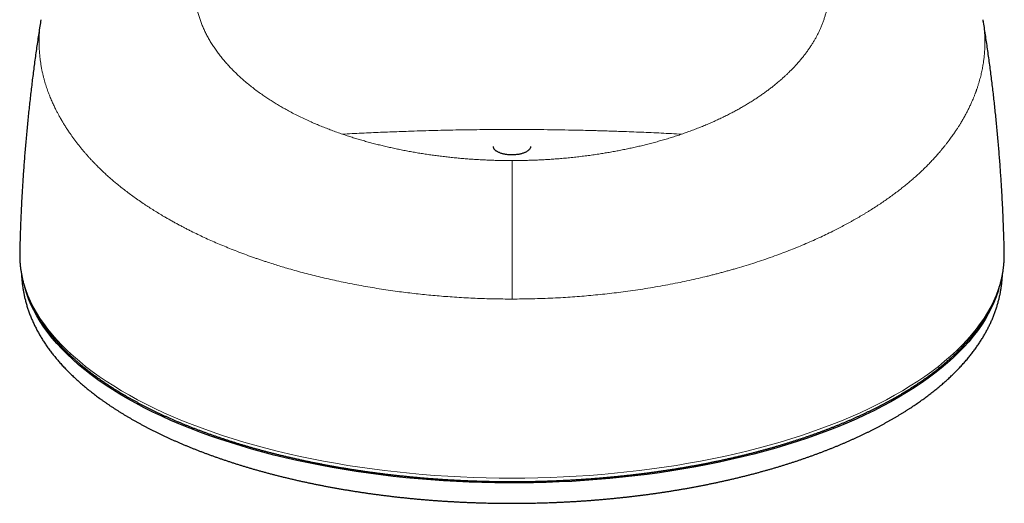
# Model space of a CAD drawing. Header units: millimetres. Extents: x 8 to 578, y 12 to 587.
# Tile 1 of 156: x 273 to 355, y 175 to 215. Entities that reach past the tile are written whole.
import ezdxf

# ---------------------------------------------------------------- set-up
doc = ezdxf.new("R2010")
doc.units = ezdxf.units.MM

msp = doc.modelspace()

# ---------------------------------------------------------------- linework, layer by layer
at = {"color": 7, "linetype": 'Continuous', "lineweight": 30}
for p, q in [((353.204, 214.761), (353.205, 214.756)), ((273.034, 195.421), (273.033, 195.368)), ((354.967, 195.369), (354.966, 195.421))]:
    msp.add_line(p, q, dxfattribs=at)
at = {"color": 7, "linetype": 'Continuous', "lineweight": 30, "flags": 128}
for points in [[(315.55, 204.221), (315.55, 204.216), (315.548, 204.186), (315.543, 204.156), (315.536, 204.126), (315.526, 204.097), (315.512, 204.067), (315.497, 204.038), (315.478, 204.009), (315.457, 203.98), (315.433, 203.952), (315.406, 203.925), (315.377, 203.898), (315.345, 203.871), (315.311, 203.846), (315.274, 203.821), (315.236, 203.796), (315.195, 203.773), (315.151, 203.75), (315.106, 203.728), (315.058, 203.707), (315.009, 203.687), (314.958, 203.668), (314.905, 203.65), (314.85, 203.633), (314.794, 203.617), (314.737, 203.602), (314.678, 203.588), (314.617, 203.576), (314.556, 203.564), (314.494, 203.554), (314.431, 203.545), (314.367, 203.537), (314.302, 203.531), (314.237, 203.526), (314.171, 203.522), (314.105, 203.519), (314.039, 203.518), (313.973, 203.518), (313.906, 203.519), (313.84, 203.521), (313.775, 203.525), (313.709, 203.53), (313.644, 203.536), (313.58, 203.544), (313.517, 203.552), (313.454, 203.562), (313.393, 203.574), (313.333, 203.586), (313.273, 203.6), (313.216, 203.614), (313.159, 203.63), (313.104, 203.647), (313.051, 203.665), (313, 203.684), (312.95, 203.704), (312.902, 203.724), (312.856, 203.746), (312.813, 203.769), (312.771, 203.792), (312.732, 203.816), (312.695, 203.841), (312.661, 203.867), (312.628, 203.893), (312.599, 203.92), (312.572, 203.948), (312.547, 203.976), (312.526, 204.004), (312.506, 204.033), (312.49, 204.062), (312.477, 204.091), (312.466, 204.121), (312.458, 204.151), (312.453, 204.181), (312.45, 204.211), (312.45, 204.221)], [(354.493, 192.33), (354.452, 192.194), (354.289, 191.714), (354.099, 191.236), (353.881, 190.761), (353.636, 190.288), (353.363, 189.819), (353.064, 189.353), (352.738, 188.89), (352.385, 188.432), (352.006, 187.978), (351.601, 187.529), (351.17, 187.084), (350.714, 186.645), (350.233, 186.212), (349.727, 185.784), (349.196, 185.363), (348.641, 184.947), (348.062, 184.539), (347.46, 184.138), (346.835, 183.744), (346.188, 183.357), (345.519, 182.979), (344.828, 182.608), (344.115, 182.246), (343.383, 181.892), (342.63, 181.548), (341.857, 181.212), (341.065, 180.886), (340.255, 180.569), (339.427, 180.262), (338.581, 179.964), (337.719, 179.677), (336.84, 179.401), (335.946, 179.134), (335.036, 178.879), (334.112, 178.634), (333.175, 178.401), (332.224, 178.179), (331.261, 177.968), (330.286, 177.768), (329.299, 177.581), (328.303, 177.405), (327.296, 177.241), (326.28, 177.089), (325.256, 176.949), (324.225, 176.821), (323.186, 176.706), (322.141, 176.603), (321.09, 176.512), (320.035, 176.434), (318.975, 176.369), (317.912, 176.316), (316.846, 176.276), (315.778, 176.249), (314.709, 176.234), (313.64, 176.232), (312.571, 176.242), (311.503, 176.266), (310.436, 176.302), (309.372, 176.35), (308.311, 176.412), (307.254, 176.486), (306.202, 176.572), (305.155, 176.671), (304.114, 176.782), (303.08, 176.906), (302.053, 177.042), (301.035, 177.19), (300.025, 177.35), (299.025, 177.522), (298.035, 177.706), (297.057, 177.901), (296.089, 178.109), (295.134, 178.327), (294.192, 178.557), (293.264, 178.798), (292.35, 179.05), (291.45, 179.312), (290.567, 179.586), (289.699, 179.869), (288.847, 180.163), (288.014, 180.467), (287.197, 180.781), (286.4, 181.104), (285.621, 181.437), (284.861, 181.779), (284.122, 182.13), (283.403, 182.489), (282.705, 182.857), (282.028, 183.233), (281.374, 183.617), (280.741, 184.008), (280.132, 184.407), (279.546, 184.813), (278.983, 185.226), (278.444, 185.646), (277.93, 186.071), (277.44, 186.503), (276.976, 186.94), (276.537, 187.383), (276.123, 187.831), (275.736, 188.283), (275.374, 188.74), (275.04, 189.201), (274.731, 189.666), (274.45, 190.135), (274.196, 190.606), (273.969, 191.081), (273.77, 191.558), (273.598, 192.037), (273.508, 192.328)]]:
    msp.add_lwpolyline(points, dxfattribs=at)
at = {"color": 252, "linetype": 'Continuous', "lineweight": 0, "flags": 128}
msp.add_lwpolyline([(273.033, 195.368), (273.032, 195.231), (273.046, 194.744), (273.088, 194.257), (273.158, 193.772), (273.256, 193.287), (273.382, 192.803), (273.536, 192.321), (273.718, 191.841), (273.927, 191.364), (274.164, 190.889), (274.428, 190.417), (274.719, 189.948), (275.037, 189.483), (275.382, 189.022), (275.753, 188.566), (276.15, 188.113), (276.574, 187.666), (277.023, 187.224), (277.497, 186.787), (277.996, 186.356), (278.52, 185.931), (279.069, 185.513), (279.641, 185.101), (280.237, 184.696), (280.856, 184.299), (281.498, 183.908), (282.162, 183.526), (282.848, 183.152), (283.555, 182.786), (284.283, 182.428), (285.031, 182.079), (285.799, 181.74), (286.587, 181.409), (287.393, 181.088), (288.218, 180.777), (289.06, 180.475), (289.919, 180.184), (290.795, 179.903), (291.687, 179.632), (292.594, 179.372), (293.516, 179.124), (294.452, 178.886), (295.401, 178.659), (296.363, 178.444), (297.337, 178.24), (298.322, 178.047), (299.318, 177.867), (300.325, 177.699), (301.34, 177.542), (302.364, 177.398), (303.397, 177.265), (304.436, 177.146), (305.482, 177.038), (306.534, 176.943), (307.591, 176.861), (308.653, 176.791), (309.718, 176.734), (310.786, 176.689), (311.856, 176.657), (312.928, 176.638), (314, 176.632), (315.072, 176.638), (316.144, 176.657), (317.214, 176.689), (318.282, 176.734), (319.347, 176.791), (320.409, 176.861), (321.466, 176.943), (322.518, 177.038), (323.564, 177.146), (324.603, 177.265), (325.636, 177.398), (326.66, 177.542), (327.675, 177.699), (328.682, 177.867), (329.678, 178.047), (330.663, 178.24), (331.637, 178.444), (332.599, 178.659), (333.548, 178.886), (334.484, 179.124), (335.406, 179.372), (336.313, 179.632), (337.205, 179.903), (338.081, 180.184), (338.94, 180.475), (339.782, 180.777), (340.607, 181.088), (341.413, 181.409), (342.201, 181.74), (342.969, 182.079), (343.717, 182.428), (344.445, 182.786), (345.152, 183.152), (345.838, 183.526), (346.502, 183.908), (347.144, 184.299), (347.763, 184.696), (348.359, 185.101), (348.931, 185.513), (349.48, 185.931), (350.004, 186.356), (350.503, 186.787), (350.977, 187.224), (351.426, 187.666), (351.85, 188.113), (352.247, 188.566), (352.618, 189.022), (352.963, 189.483), (353.281, 189.948), (353.572, 190.417), (353.836, 190.889), (354.073, 191.364), (354.282, 191.841), (354.464, 192.321), (354.618, 192.803), (354.744, 193.287), (354.842, 193.772), (354.912, 194.257), (354.954, 194.744), (354.968, 195.231), (354.967, 195.369)], dxfattribs=at)
at = {"color": 252, "linetype": 'Continuous', "lineweight": 0}
for points, knots in [([(299.887, 205.243), (299.737, 205.295), (299.435, 205.399), (298.991, 205.562), (298.553, 205.729), (298.121, 205.901), (297.696, 206.078), (297.252, 206.271), (296.793, 206.48), (296.318, 206.707), (295.854, 206.94), (295.424, 207.167), (295.025, 207.387), (294.657, 207.599), (294.296, 207.815), (293.944, 208.035), (293.601, 208.259), (293.246, 208.501), (292.881, 208.76), (292.509, 209.038), (292.15, 209.321), (291.802, 209.61), (291.464, 209.905), (291.137, 210.205), (290.825, 210.51), (290.525, 210.818), (290.242, 211.128), (289.974, 211.439), (289.721, 211.751), (289.482, 212.066), (289.256, 212.385), (289.043, 212.708), (288.843, 213.035), (288.658, 213.365), (288.487, 213.696), (288.333, 214.027), (288.194, 214.358), (288.07, 214.688), (287.961, 215.019), (287.866, 215.354), (287.785, 215.692), (287.719, 216.032), (287.668, 216.374), (287.632, 216.716), (287.612, 217.056), (287.606, 217.395), (287.615, 217.733), (287.639, 218.071), (287.678, 218.411), (287.732, 218.754), (287.801, 219.098), (287.885, 219.444), (287.984, 219.789), (288.098, 220.132), (288.225, 220.474), (288.367, 220.813), (288.523, 221.152), (288.684, 221.474), (288.85, 221.778), (289.016, 222.065), (289.193, 222.352), (289.38, 222.639), (289.578, 222.924), (289.783, 223.204), (289.994, 223.478), (290.21, 223.745), (290.435, 224.012), (290.67, 224.278), (290.92, 224.549), (291.185, 224.824), (291.466, 225.103), (291.758, 225.38), (292.061, 225.656), (292.376, 225.931), (292.695, 226.198), (293.018, 226.459), (293.346, 226.712), (293.683, 226.963), (294.03, 227.213), (294.269, 227.376), (294.388, 227.458)], [0, 0, 0, 0, 0.011687, 0.023375, 0.035065, 0.046755, 0.058445, 0.070136, 0.083914, 0.097692, 0.111469, 0.125244, 0.136931, 0.148617, 0.160301, 0.171983, 0.183662, 0.195339, 0.209097, 0.222851, 0.236601, 0.250346, 0.264335, 0.27832, 0.292297, 0.306269, 0.320233, 0.33394, 0.347639, 0.36133, 0.375012, 0.388934, 0.402846, 0.416748, 0.43064, 0.44452, 0.458142, 0.471753, 0.485352, 0.498939, 0.512759, 0.526566, 0.540358, 0.554134, 0.567897, 0.581401, 0.594892, 0.608372, 0.62184, 0.635547, 0.649249, 0.662953, 0.676663, 0.690382, 0.703871, 0.717377, 0.730906, 0.74446, 0.755984, 0.767532, 0.779106, 0.790709, 0.802343, 0.814009, 0.825042, 0.836109, 0.847211, 0.85835, 0.86953, 0.881432, 0.893384, 0.905388, 0.917447, 0.929562, 0.941737, 0.953272, 0.964863, 0.976514, 0.988226, 1, 1, 1, 1]), ([(328.113, 205.243), (328.25, 205.291), (328.526, 205.386), (328.934, 205.534), (329.34, 205.688), (329.744, 205.848), (330.145, 206.013), (330.535, 206.181), (330.916, 206.35), (331.286, 206.522), (331.654, 206.699), (332.019, 206.881), (332.369, 207.063), (332.706, 207.244), (333.03, 207.424), (333.35, 207.609), (333.667, 207.798), (333.981, 207.993), (334.291, 208.192), (334.588, 208.39), (334.873, 208.587), (335.146, 208.783), (335.415, 208.983), (335.68, 209.187), (335.941, 209.396), (336.118, 209.543), (336.217, 209.627), (336.239, 209.646), (336.261, 209.665), (336.283, 209.684), (336.305, 209.704), (336.327, 209.723), (336.382, 209.771), (336.502, 209.876), (336.676, 210.033), (336.87, 210.213), (337.064, 210.401), (337.267, 210.603), (337.476, 210.82), (337.684, 211.046), (337.892, 211.281), (338.098, 211.525), (338.297, 211.774), (338.489, 212.026), (338.668, 212.275), (338.834, 212.519), (338.988, 212.757), (339.134, 212.997), (339.273, 213.239), (339.404, 213.482), (339.527, 213.726), (339.646, 213.981), (339.76, 214.245), (339.868, 214.519), (339.966, 214.795), (340.055, 215.073), (340.128, 215.335), (340.189, 215.58), (340.238, 215.806), (340.281, 216.032), (340.316, 216.256), (340.345, 216.48), (340.368, 216.703), (340.384, 216.925), (340.394, 217.164), (340.397, 217.422), (340.39, 217.697), (340.373, 217.97), (340.347, 218.242), (340.31, 218.518), (340.264, 218.798), (340.206, 219.082), (340.138, 219.364), (340.061, 219.645), (339.974, 219.925), (339.88, 220.197), (339.779, 220.463), (339.672, 220.722), (339.558, 220.979), (339.436, 221.235), (339.345, 221.415), (339.29, 221.518), (339.276, 221.545), (339.261, 221.572), (339.247, 221.6), (339.232, 221.627), (339.217, 221.654), (339.18, 221.722), (339.098, 221.869), (338.973, 222.084), (338.824, 222.326), (338.666, 222.571), (338.492, 222.827), (338.3, 223.095), (338.109, 223.35), (337.919, 223.592), (337.731, 223.822), (337.537, 224.049), (337.339, 224.273), (337.136, 224.495), (336.921, 224.72), (336.694, 224.95), (336.455, 225.183), (336.21, 225.413), (335.959, 225.641), (335.703, 225.866), (335.441, 226.088), (335.165, 226.314), (334.874, 226.544), (334.568, 226.779), (334.255, 227.009), (333.937, 227.236), (333.72, 227.384), (333.612, 227.459)], [0, 0, 0, 0, 0.010658, 0.021388, 0.032197, 0.043088, 0.054067, 0.065137, 0.075663, 0.086277, 0.096983, 0.107785, 0.118684, 0.12868, 0.138762, 0.148932, 0.159191, 0.169543, 0.179989, 0.190531, 0.200279, 0.210112, 0.220029, 0.230032, 0.240124, 0.250304, 0.251204, 0.252104, 0.253006, 0.253907, 0.25481, 0.255713, 0.256617, 0.261603, 0.27056, 0.278617, 0.286731, 0.296465, 0.306282, 0.31618, 0.326878, 0.337671, 0.348561, 0.359548, 0.370633, 0.380784, 0.390951, 0.401135, 0.411337, 0.421557, 0.431796, 0.442056, 0.453367, 0.464705, 0.476073, 0.487471, 0.498901, 0.508171, 0.517378, 0.526524, 0.535611, 0.544639, 0.55361, 0.562526, 0.571389, 0.582458, 0.593448, 0.604363, 0.615205, 0.625978, 0.63733, 0.64861, 0.659823, 0.670971, 0.682059, 0.693091, 0.703444, 0.713753, 0.72402, 0.734249, 0.744441, 0.745538, 0.746634, 0.747729, 0.748823, 0.749916, 0.751008, 0.752099, 0.758082, 0.768691, 0.778087, 0.787411, 0.798421, 0.809338, 0.820162, 0.829752, 0.839273, 0.848728, 0.858119, 0.867446, 0.876713, 0.886789, 0.896821, 0.906811, 0.916762, 0.926675, 0.936553, 0.946397, 0.957188, 0.967941, 0.97866, 0.989345, 1, 1, 1, 1]), ([(281.005, 201.204), (280.921, 201.274), (280.75, 201.418), (280.494, 201.641), (280.234, 201.875), (279.97, 202.119), (279.703, 202.375), (279.464, 202.611), (279.254, 202.827), (279.071, 203.018), (278.888, 203.214), (278.705, 203.416), (278.529, 203.616), (278.363, 203.809), (278.14, 204.075), (277.862, 204.42), (277.535, 204.851), (277.26, 205.236), (277.031, 205.574), (276.851, 205.852), (276.714, 206.072), (276.63, 206.212), (276.597, 206.268), (276.584, 206.289), (276.58, 206.296), (276.576, 206.302), (276.573, 206.309), (276.569, 206.315), (276.559, 206.331), (276.542, 206.36), (276.517, 206.404), (276.486, 206.457), (276.451, 206.517), (276.413, 206.585), (276.37, 206.66), (276.324, 206.742), (276.274, 206.833), (276.221, 206.932), (276.164, 207.039), (276.102, 207.159), (276.034, 207.291), (275.962, 207.437), (275.887, 207.593), (275.81, 207.759), (275.732, 207.931), (275.654, 208.111), (275.577, 208.296), (275.499, 208.491), (275.421, 208.694), (275.345, 208.906), (275.269, 209.125), (275.196, 209.352), (275.125, 209.588), (275.056, 209.833), (274.99, 210.086), (274.928, 210.349), (274.871, 210.62), (274.82, 210.889), (274.777, 211.154), (274.741, 211.404), (274.717, 211.605), (274.705, 211.723), (274.701, 211.767), (274.699, 211.781), (274.698, 211.795), (274.697, 211.809), (274.695, 211.823), (274.688, 211.905), (274.675, 212.056), (274.661, 212.275), (274.651, 212.494), (274.646, 212.714), (274.644, 212.934), (274.647, 213.162), (274.655, 213.398), (274.67, 213.687), (274.698, 214.02), (274.739, 214.391), (274.776, 214.636), (274.795, 214.756)], [0, 0, 0, 0, 0.017774, 0.036251, 0.055431, 0.075315, 0.0959, 0.117188, 0.13192, 0.146971, 0.162339, 0.178026, 0.19403, 0.208639, 0.222575, 0.255087, 0.287591, 0.320088, 0.341532, 0.362973, 0.381838, 0.390138, 0.393789, 0.394267, 0.394746, 0.395224, 0.395702, 0.39618, 0.396658, 0.399257, 0.40249, 0.406357, 0.41086, 0.41578, 0.421285, 0.427374, 0.434048, 0.441307, 0.44915, 0.457578, 0.467524, 0.478176, 0.489535, 0.5016, 0.514371, 0.527162, 0.54059, 0.554655, 0.569357, 0.584696, 0.60038, 0.616678, 0.633589, 0.651113, 0.66925, 0.687999, 0.70736, 0.727334, 0.745416, 0.763971, 0.780692, 0.788165, 0.789148, 0.790133, 0.79112, 0.792107, 0.793096, 0.794086, 0.809621, 0.825161, 0.840704, 0.856252, 0.871803, 0.887359, 0.904456, 0.921726, 0.948463, 0.974712, 1, 1, 1, 1]), ([(353.205, 214.756), (353.219, 214.664), (353.251, 214.459), (353.29, 214.138), (353.322, 213.791), (353.343, 213.451), (353.355, 213.119), (353.356, 212.808), (353.351, 212.56), (353.345, 212.416), (353.343, 212.363), (353.342, 212.349), (353.341, 212.334), (353.341, 212.319), (353.34, 212.305), (353.339, 212.29), (353.337, 212.246), (353.332, 212.17), (353.325, 212.057), (353.315, 211.933), (353.303, 211.798), (353.288, 211.654), (353.27, 211.499), (353.249, 211.335), (353.224, 211.161), (353.195, 210.979), (353.162, 210.79), (353.124, 210.594), (353.08, 210.388), (353.031, 210.173), (352.975, 209.95), (352.913, 209.719), (352.844, 209.481), (352.767, 209.233), (352.702, 209.041), (352.655, 208.907), (352.633, 208.844), (352.614, 208.793), (352.6, 208.754), (352.586, 208.716), (352.572, 208.677), (352.557, 208.639), (352.518, 208.535), (352.455, 208.374), (352.366, 208.159), (352.265, 207.924), (352.146, 207.661), (352.007, 207.374), (351.882, 207.126), (351.771, 206.917), (351.681, 206.75), (351.609, 206.621), (351.567, 206.547), (351.552, 206.521), (351.547, 206.514), (351.543, 206.507), (351.539, 206.5), (351.535, 206.492), (351.531, 206.485), (351.528, 206.48), (351.525, 206.475), (351.522, 206.47), (351.517, 206.46), (351.508, 206.446), (351.494, 206.422), (351.475, 206.388), (351.448, 206.343), (351.417, 206.289), (351.379, 206.226), (351.335, 206.154), (351.286, 206.073), (351.23, 205.982), (351.167, 205.883), (351.099, 205.776), (351.025, 205.662), (350.945, 205.541), (350.858, 205.412), (350.764, 205.275), (350.662, 205.129), (350.552, 204.976), (350.433, 204.813), (350.304, 204.641), (350.165, 204.459), (350.033, 204.292), (349.912, 204.141), (349.807, 204.013), (349.733, 203.924), (349.69, 203.873), (349.677, 203.857), (349.663, 203.841), (349.65, 203.825), (349.636, 203.809), (349.547, 203.704), (349.382, 203.513), (349.136, 203.239), (348.89, 202.974), (348.642, 202.718), (348.395, 202.469), (348.133, 202.216), (347.858, 201.957), (347.569, 201.696), (347.283, 201.446), (347.09, 201.284), (346.995, 201.205)], [0, 0, 0, 0, 0.019381, 0.043232, 0.067643, 0.092615, 0.115055, 0.137929, 0.158418, 0.16754, 0.168568, 0.169597, 0.170626, 0.171657, 0.172688, 0.17372, 0.174753, 0.181983, 0.189987, 0.198767, 0.208322, 0.218652, 0.229553, 0.241202, 0.2536, 0.266747, 0.280043, 0.294027, 0.308698, 0.324058, 0.340106, 0.356538, 0.373635, 0.391396, 0.409823, 0.415101, 0.420432, 0.423342, 0.426132, 0.428912, 0.431684, 0.434445, 0.437198, 0.454284, 0.469227, 0.483874, 0.505503, 0.526452, 0.546722, 0.559728, 0.572437, 0.583376, 0.588117, 0.588646, 0.589175, 0.589703, 0.590231, 0.590758, 0.591284, 0.59181, 0.591948, 0.592333, 0.592932, 0.594064, 0.595577, 0.598188, 0.601476, 0.605442, 0.610085, 0.615406, 0.621405, 0.628082, 0.635437, 0.64347, 0.65182, 0.660796, 0.670397, 0.680623, 0.691475, 0.702953, 0.715058, 0.728136, 0.741875, 0.756275, 0.766141, 0.776295, 0.785468, 0.786686, 0.787908, 0.789133, 0.790362, 0.791595, 0.792832, 0.814507, 0.835702, 0.856415, 0.876646, 0.896396, 0.915664, 0.937753, 0.959173, 0.979922, 1, 1, 1, 1]), ([(328.113, 205.243), (327.83, 205.258), (327.266, 205.288), (326.425, 205.329), (325.592, 205.368), (324.765, 205.403), (323.945, 205.436), (323.31, 205.459), (322.86, 205.475), (322.593, 205.484), (322.326, 205.493), (322.059, 205.502), (321.792, 205.51), (321.526, 205.518), (321.259, 205.526), (320.793, 205.54), (320.13, 205.557), (319.169, 205.579), (318.11, 205.599), (316.95, 205.614), (315.791, 205.625), (314.631, 205.63), (313.471, 205.63), (312.365, 205.626), (311.316, 205.617), (310.322, 205.605), (309.326, 205.589), (308.33, 205.568), (307.337, 205.544), (306.352, 205.515), (305.444, 205.486), (304.606, 205.456), (303.834, 205.427), (303.057, 205.396), (302.274, 205.362), (301.484, 205.325), (300.688, 205.286), (300.155, 205.258), (299.887, 205.243)], [0, 0, 0, 0, 0.030131, 0.059959, 0.089506, 0.118798, 0.147864, 0.176739, 0.186232, 0.19571, 0.205174, 0.214626, 0.224068, 0.2335, 0.242925, 0.252447, 0.283009, 0.313421, 0.354472, 0.395589, 0.436576, 0.477581, 0.518797, 0.559844, 0.594983, 0.630244, 0.665479, 0.700721, 0.736103, 0.770948, 0.805421, 0.832633, 0.859994, 0.887534, 0.915281, 0.943261, 0.971494, 1, 1, 1, 1]), ([(314, 203.044), (313.845, 203.045), (313.536, 203.046), (313.072, 203.053), (312.608, 203.064), (312.144, 203.079), (311.683, 203.099), (311.226, 203.123), (310.771, 203.151), (310.318, 203.183), (309.862, 203.22), (309.405, 203.261), (308.945, 203.307), (308.487, 203.357), (308.031, 203.412), (307.576, 203.471), (307.123, 203.534), (306.672, 203.602), (306.224, 203.674), (305.778, 203.75), (305.335, 203.83), (304.895, 203.915), (304.46, 204.003), (304.03, 204.095), (303.606, 204.19), (303.185, 204.29), (302.764, 204.394), (302.344, 204.502), (301.924, 204.616), (301.509, 204.733), (301.097, 204.854), (300.689, 204.98), (300.285, 205.109), (300.02, 205.198), (299.887, 205.243)], [0, 0, 0, 0, 0.031149, 0.062316, 0.093502, 0.124706, 0.155927, 0.186606, 0.217301, 0.248011, 0.278735, 0.310101, 0.341482, 0.372875, 0.404282, 0.435701, 0.467131, 0.498573, 0.529958, 0.561354, 0.59276, 0.624176, 0.655602, 0.686475, 0.717357, 0.748247, 0.779145, 0.81068, 0.842221, 0.873768, 0.90532, 0.936877, 0.968437, 1, 1, 1, 1]), ([(314, 203.044), (314.158, 203.045), (314.473, 203.046), (314.944, 203.053), (315.413, 203.065), (315.88, 203.081), (316.341, 203.101), (316.797, 203.125), (317.248, 203.153), (317.695, 203.185), (318.168, 203.224), (318.666, 203.269), (319.187, 203.323), (319.704, 203.382), (320.216, 203.446), (320.723, 203.515), (321.203, 203.585), (321.658, 203.657), (322.09, 203.73), (322.522, 203.806), (322.956, 203.888), (323.387, 203.974), (323.816, 204.063), (324.242, 204.157), (324.669, 204.256), (325.098, 204.36), (325.53, 204.47), (325.963, 204.586), (326.396, 204.707), (326.828, 204.833), (327.259, 204.964), (327.688, 205.101), (327.971, 205.196), (328.113, 205.243)], [0, 0, 0, 0, 0.031789, 0.063445, 0.094969, 0.126361, 0.157624, 0.188202, 0.218657, 0.248989, 0.279199, 0.315006, 0.350642, 0.386111, 0.421412, 0.456547, 0.491519, 0.521667, 0.552042, 0.582645, 0.613478, 0.644542, 0.675277, 0.706237, 0.737425, 0.76884, 0.801133, 0.833667, 0.866443, 0.899463, 0.932728, 0.96624, 1, 1, 1, 1]), ([(314, 191.53), (314, 191.58), (314, 191.679), (314, 191.829), (314, 191.98), (314, 192.133), (314, 192.288), (314, 192.444), (314, 192.602), (314, 192.76), (314, 192.92), (314, 193.079), (314, 193.237), (314, 193.401), (314, 193.569), (314, 193.741), (314, 193.911), (314, 194.079), (314, 194.244), (314, 194.416), (314, 194.594), (314, 194.779), (314, 194.96), (314, 195.165), (314, 195.393), (314, 195.642), (314, 195.887), (314, 196.126), (314, 196.362), (314, 196.594), (314, 196.852), (314, 197.134), (314, 197.439), (314, 197.739), (314, 198.08), (314, 198.46), (314, 198.878), (314, 199.29), (314, 199.698), (314, 200.101), (314, 200.501), (314, 201.008), (314, 201.619), (314, 202.334), (314, 202.808), (314, 203.044)], [0, 0, 0, 0, 0.010418, 0.020835, 0.031251, 0.04167, 0.052086, 0.062498, 0.072913, 0.083329, 0.093744, 0.10416, 0.114576, 0.124989, 0.136642, 0.148296, 0.159959, 0.171634, 0.183314, 0.194987, 0.208737, 0.222484, 0.236234, 0.249986, 0.269984, 0.289984, 0.309985, 0.329986, 0.349986, 0.369986, 0.389985, 0.417482, 0.444982, 0.472485, 0.499989, 0.53999, 0.57999, 0.619991, 0.659991, 0.699992, 0.739994, 0.779995, 0.85333, 0.926665, 1, 1, 1, 1]), ([(314, 191.53), (313.746, 191.531), (313.238, 191.532), (312.475, 191.545), (311.711, 191.565), (310.946, 191.593), (310.18, 191.629), (309.415, 191.674), (308.671, 191.725), (307.948, 191.782), (307.248, 191.845), (306.548, 191.915), (305.849, 191.991), (305.152, 192.074), (304.435, 192.168), (303.7, 192.271), (302.945, 192.386), (302.194, 192.51), (301.446, 192.641), (300.701, 192.781), (299.96, 192.929), (299.244, 193.082), (298.552, 193.237), (297.885, 193.395), (297.222, 193.56), (296.564, 193.731), (295.91, 193.91), (295.306, 194.083), (294.749, 194.249), (294.239, 194.406), (293.801, 194.545), (293.436, 194.665), (293.141, 194.764), (292.852, 194.863), (292.443, 195.005), (291.916, 195.194), (291.27, 195.436), (290.652, 195.677), (290.063, 195.916), (289.5, 196.154), (288.943, 196.398), (288.391, 196.648), (287.845, 196.906), (287.39, 197.129), (287.021, 197.314), (286.737, 197.46), (286.453, 197.609), (286.166, 197.763), (285.878, 197.92), (285.591, 198.08), (285.31, 198.24), (284.982, 198.43), (284.611, 198.651), (284.2, 198.904), (283.802, 199.156), (283.393, 199.425), (282.974, 199.709), (282.548, 200.01), (282.138, 200.309), (281.745, 200.608), (281.367, 200.905), (281.125, 201.105), (281.005, 201.204)], [0, 0, 0, 0, 0.01945, 0.038942, 0.058476, 0.078051, 0.097669, 0.117328, 0.137029, 0.155124, 0.173255, 0.191421, 0.209622, 0.227858, 0.246129, 0.266101, 0.286115, 0.30617, 0.326266, 0.346404, 0.366584, 0.386805, 0.405378, 0.423985, 0.442627, 0.461304, 0.480015, 0.498762, 0.513751, 0.528762, 0.543795, 0.552665, 0.561542, 0.570426, 0.578876, 0.59883, 0.618906, 0.639106, 0.657245, 0.675482, 0.693817, 0.71225, 0.73078, 0.749409, 0.759406, 0.769432, 0.779485, 0.789774, 0.800392, 0.810928, 0.821381, 0.831752, 0.847882, 0.863808, 0.879531, 0.895051, 0.913262, 0.931185, 0.94882, 0.966168, 0.983228, 1, 1, 1, 1]), ([(346.995, 201.205), (346.894, 201.121), (346.69, 200.953), (346.371, 200.7), (346.037, 200.443), (345.687, 200.182), (345.323, 199.919), (344.944, 199.655), (344.551, 199.389), (344.141, 199.121), (343.789, 198.899), (343.505, 198.724), (343.297, 198.597), (343.089, 198.473), (342.88, 198.351), (342.671, 198.23), (342.46, 198.11), (342.249, 197.991), (341.96, 197.832), (341.593, 197.633), (341.143, 197.398), (340.655, 197.151), (340.125, 196.892), (339.539, 196.616), (338.932, 196.342), (338.307, 196.071), (337.675, 195.809), (337.036, 195.554), (336.369, 195.299), (335.674, 195.046), (334.951, 194.794), (334.221, 194.552), (333.486, 194.32), (332.881, 194.138), (332.412, 194.002), (332.08, 193.908), (331.747, 193.816), (331.413, 193.726), (331.079, 193.638), (330.743, 193.552), (330.403, 193.466), (329.925, 193.349), (329.308, 193.204), (328.552, 193.037), (327.773, 192.874), (326.971, 192.717), (326.145, 192.567), (325.315, 192.427), (324.481, 192.297), (323.669, 192.181), (322.879, 192.078), (322.112, 191.986), (321.344, 191.903), (320.573, 191.828), (319.801, 191.761), (319.028, 191.703), (318.229, 191.652), (317.403, 191.608), (316.552, 191.573), (315.701, 191.548), (314.85, 191.533), (314.283, 191.531), (314, 191.53)], [0, 0, 0, 0, 0.01409, 0.028569, 0.043435, 0.05869, 0.074333, 0.090075, 0.106191, 0.122683, 0.13955, 0.147741, 0.155696, 0.163618, 0.171507, 0.179363, 0.187186, 0.194975, 0.202732, 0.218877, 0.234876, 0.250729, 0.27018, 0.289729, 0.310313, 0.330802, 0.351193, 0.371489, 0.391688, 0.413795, 0.435786, 0.45766, 0.479416, 0.501056, 0.510658, 0.520236, 0.529792, 0.539324, 0.548833, 0.558318, 0.567781, 0.577611, 0.59851, 0.619376, 0.640209, 0.662492, 0.684737, 0.706943, 0.729111, 0.751241, 0.771325, 0.791378, 0.811398, 0.831387, 0.851344, 0.871269, 0.891162, 0.913007, 0.934813, 0.956581, 0.97831, 1, 1, 1, 1])]:
    msp.add_open_spline(points, degree=3, knots=knots, dxfattribs=at)
at = {"color": 7, "linetype": 'Continuous', "lineweight": 30}
for points, knots in [([(274.795, 214.756), (274.766, 214.579), (274.707, 214.204), (274.618, 213.631), (274.529, 213.037), (274.442, 212.443), (274.358, 211.848), (274.276, 211.252), (274.197, 210.656), (274.12, 210.06), (274.046, 209.463), (273.975, 208.865), (273.906, 208.268), (273.839, 207.669), (273.775, 207.071), (273.713, 206.472), (273.654, 205.873), (273.598, 205.273), (273.544, 204.673), (273.492, 204.073), (273.443, 203.473), (273.397, 202.872), (273.353, 202.271), (273.312, 201.67), (273.273, 201.068), (273.237, 200.467), (273.203, 199.865), (273.172, 199.263), (273.143, 198.661), (273.117, 198.058), (273.094, 197.456), (273.073, 196.853), (273.055, 196.251), (273.042, 195.773), (273.036, 195.497), (273.034, 195.421)], [0, 0, 0, 0, 0.027751, 0.058705, 0.089662, 0.120623, 0.151586, 0.182553, 0.213523, 0.244496, 0.275471, 0.306449, 0.337429, 0.368411, 0.399396, 0.430383, 0.461371, 0.492361, 0.523353, 0.554346, 0.585341, 0.616337, 0.647334, 0.678333, 0.709332, 0.740332, 0.771332, 0.802333, 0.833335, 0.864337, 0.895339, 0.926341, 0.957343, 0.988345, 1, 1, 1, 1]), ([(274.795, 214.756), (274.795, 214.758), (274.795, 214.761), (274.796, 214.763), (274.796, 214.764)], [0, 0, 0, 0, 0.921807, 1, 1, 1, 1]), ([(354.966, 195.421), (354.961, 195.614), (354.952, 196.007), (354.935, 196.602), (354.915, 197.204), (354.893, 197.806), (354.868, 198.408), (354.84, 199.01), (354.81, 199.612), (354.778, 200.213), (354.743, 200.814), (354.705, 201.415), (354.665, 202.016), (354.622, 202.617), (354.577, 203.217), (354.529, 203.817), (354.479, 204.416), (354.426, 205.016), (354.37, 205.615), (354.313, 206.213), (354.252, 206.811), (354.189, 207.409), (354.124, 208.007), (354.056, 208.604), (353.985, 209.2), (353.913, 209.796), (353.837, 210.392), (353.759, 210.987), (353.679, 211.582), (353.596, 212.176), (353.51, 212.77), (353.423, 213.363), (353.332, 213.955), (353.26, 214.42), (353.216, 214.687), (353.205, 214.756)], [0, 0, 0, 0, 0.029714, 0.060704, 0.091692, 0.122678, 0.153662, 0.184645, 0.215625, 0.246602, 0.277578, 0.308551, 0.339521, 0.370488, 0.401453, 0.432414, 0.463372, 0.494328, 0.525279, 0.556228, 0.587173, 0.618114, 0.649051, 0.679984, 0.710913, 0.741838, 0.772758, 0.803674, 0.834586, 0.865492, 0.896394, 0.927291, 0.958183, 0.989069, 1, 1, 1, 1]), ([(273.033, 195.366), (273.032, 195.325), (273.031, 195.235), (273.032, 195.094), (273.036, 194.944), (273.042, 194.794), (273.05, 194.643), (273.061, 194.493), (273.075, 194.343), (273.091, 194.192), (273.11, 194.042), (273.132, 193.891), (273.156, 193.741), (273.182, 193.59), (273.211, 193.44), (273.243, 193.29), (273.277, 193.139), (273.314, 192.989), (273.354, 192.839), (273.396, 192.688), (273.441, 192.538), (273.488, 192.388), (273.538, 192.238), (273.591, 192.088), (273.646, 191.939), (273.704, 191.789), (273.765, 191.64), (273.828, 191.49), (273.893, 191.341), (273.962, 191.192), (274.033, 191.044), (274.106, 190.895), (274.182, 190.747), (274.261, 190.599), (274.343, 190.451), (274.427, 190.303), (274.513, 190.156), (274.602, 190.009), (274.694, 189.862), (274.789, 189.716), (274.886, 189.57), (274.985, 189.424), (275.087, 189.279), (275.192, 189.134), (275.299, 188.989), (275.409, 188.845), (275.521, 188.701), (275.636, 188.558), (275.754, 188.415), (275.874, 188.272), (275.996, 188.13), (276.121, 187.989), (276.248, 187.848), (276.378, 187.707), (276.511, 187.567), (276.645, 187.427), (276.783, 187.288), (276.922, 187.15), (277.064, 187.012), (277.209, 186.874), (277.356, 186.737), (277.505, 186.601), (277.657, 186.466), (277.811, 186.33), (277.967, 186.196), (278.126, 186.062), (278.287, 185.929), (278.451, 185.796), (278.617, 185.664), (278.785, 185.533), (278.955, 185.402), (279.128, 185.272), (279.302, 185.143), (279.48, 185.014), (279.659, 184.886), (279.84, 184.759), (280.024, 184.633), (280.21, 184.507), (280.398, 184.382), (280.589, 184.257), (280.781, 184.134), (280.976, 184.011), (281.172, 183.889), (281.371, 183.768), (281.572, 183.647), (281.775, 183.527), (281.98, 183.408), (282.187, 183.29), (282.397, 183.173), (282.608, 183.056), (282.821, 182.94), (283.036, 182.825), (283.254, 182.711), (283.473, 182.598), (283.694, 182.485), (283.917, 182.374), (284.142, 182.263), (284.369, 182.153), (284.598, 182.044), (284.829, 181.936), (285.062, 181.828), (285.296, 181.722), (285.532, 181.616), (285.771, 181.512), (286.011, 181.408), (286.252, 181.305), (286.496, 181.203), (286.741, 181.102), (286.988, 181.002), (287.237, 180.903), (287.488, 180.804), (287.74, 180.707), (287.994, 180.611), (288.25, 180.515), (288.507, 180.421), (288.766, 180.327), (289.027, 180.235), (289.289, 180.143), (289.553, 180.052), (289.818, 179.963), (290.085, 179.874), (290.354, 179.786), (290.624, 179.7), (290.895, 179.614), (291.168, 179.529), (291.443, 179.446), (291.719, 179.363), (291.997, 179.282), (292.276, 179.201), (292.556, 179.121), (292.838, 179.043), (293.121, 178.965), (293.406, 178.889), (293.691, 178.814), (293.979, 178.739), (294.267, 178.666), (294.557, 178.594), (294.849, 178.522), (295.141, 178.452), (295.435, 178.383), (295.73, 178.315), (296.026, 178.249), (296.324, 178.183), (296.623, 178.118), (296.923, 178.054), (297.224, 177.992), (297.526, 177.931), (297.83, 177.87), (298.134, 177.811), (298.44, 177.753), (298.747, 177.696), (299.055, 177.64), (299.364, 177.586), (299.674, 177.532), (299.985, 177.479), (300.297, 177.428), (300.611, 177.378), (300.925, 177.329), (301.24, 177.281), (301.557, 177.234), (301.874, 177.189), (302.192, 177.144), (302.512, 177.101), (302.832, 177.059), (303.153, 177.018), (303.476, 176.978), (303.799, 176.939), (304.123, 176.902), (304.449, 176.866), (304.775, 176.83), (305.102, 176.796), (305.43, 176.764), (305.76, 176.732), (306.09, 176.702), (306.422, 176.673), (306.754, 176.645), (307.088, 176.618), (307.412, 176.593), (307.724, 176.571), (308.026, 176.55), (308.328, 176.53), (308.63, 176.511), (308.932, 176.493), (309.235, 176.477), (309.537, 176.461), (309.84, 176.446), (310.142, 176.433), (310.445, 176.42), (310.748, 176.409), (311.05, 176.398), (311.352, 176.389), (311.653, 176.38), (311.953, 176.373), (312.252, 176.367), (312.547, 176.361), (312.836, 176.357), (313.113, 176.354), (313.353, 176.352), (313.565, 176.351), (313.772, 176.35), (313.919, 176.35), (314, 176.35)], [0, 0, 0, 0, 0.003967, 0.008875, 0.013785, 0.018698, 0.023614, 0.028533, 0.033456, 0.038382, 0.043312, 0.048246, 0.053183, 0.058126, 0.063073, 0.068024, 0.07298, 0.077941, 0.082908, 0.087879, 0.092856, 0.097837, 0.102824, 0.107817, 0.112815, 0.117818, 0.122826, 0.12784, 0.132859, 0.137884, 0.142913, 0.147948, 0.152988, 0.158032, 0.163081, 0.168135, 0.173194, 0.178257, 0.183324, 0.188395, 0.193471, 0.19855, 0.203633, 0.208719, 0.213809, 0.218902, 0.223998, 0.229097, 0.234199, 0.239303, 0.24441, 0.249519, 0.25463, 0.259743, 0.264859, 0.269976, 0.275094, 0.280215, 0.285336, 0.290459, 0.295583, 0.300708, 0.305834, 0.310961, 0.316089, 0.321218, 0.326347, 0.331477, 0.336607, 0.341738, 0.346869, 0.352, 0.357131, 0.362263, 0.367395, 0.372527, 0.377659, 0.382791, 0.387923, 0.393055, 0.398187, 0.403318, 0.40845, 0.413581, 0.418712, 0.423843, 0.428974, 0.434104, 0.439235, 0.444365, 0.449494, 0.454624, 0.459753, 0.464882, 0.47001, 0.475139, 0.480267, 0.485395, 0.490522, 0.495649, 0.500776, 0.505903, 0.51103, 0.516156, 0.521282, 0.526408, 0.531533, 0.536659, 0.541784, 0.546909, 0.552034, 0.557159, 0.562283, 0.567408, 0.572532, 0.577657, 0.582781, 0.587906, 0.59303, 0.598155, 0.603279, 0.608404, 0.613529, 0.618654, 0.623779, 0.628904, 0.634029, 0.639155, 0.644281, 0.649408, 0.654534, 0.659662, 0.664789, 0.669917, 0.675046, 0.680175, 0.685305, 0.690436, 0.695567, 0.700699, 0.705832, 0.710966, 0.7161, 0.721236, 0.726373, 0.731511, 0.73665, 0.741791, 0.746933, 0.752076, 0.757221, 0.762368, 0.767516, 0.772667, 0.777819, 0.782974, 0.788131, 0.79329, 0.798452, 0.803617, 0.808785, 0.813956, 0.81913, 0.824308, 0.82949, 0.834677, 0.839867, 0.845063, 0.850264, 0.855471, 0.860684, 0.865903, 0.87113, 0.876365, 0.881609, 0.886863, 0.892127, 0.897404, 0.902142, 0.90688, 0.911616, 0.916351, 0.921085, 0.925817, 0.930546, 0.935274, 0.939998, 0.944718, 0.949433, 0.954143, 0.958843, 0.963533, 0.968205, 0.972851, 0.977455, 0.981981, 0.986333, 0.990336, 0.993166, 0.996227, 1, 1, 1, 1]), ([(314, 176.35), (314.109, 176.35), (314.262, 176.35), (314.489, 176.351), (314.685, 176.352), (314.919, 176.354), (315.165, 176.357), (315.424, 176.361), (315.691, 176.366), (315.965, 176.371), (316.244, 176.378), (316.528, 176.385), (316.815, 176.394), (317.106, 176.403), (317.398, 176.414), (317.693, 176.426), (317.989, 176.439), (318.287, 176.452), (318.586, 176.467), (318.886, 176.483), (319.187, 176.5), (319.489, 176.518), (319.791, 176.538), (320.093, 176.558), (320.397, 176.579), (320.7, 176.602), (321.004, 176.625), (321.307, 176.65), (321.611, 176.676), (321.915, 176.702), (322.219, 176.73), (322.523, 176.759), (322.827, 176.789), (323.13, 176.821), (323.434, 176.853), (323.737, 176.886), (324.04, 176.921), (324.342, 176.956), (324.645, 176.993), (324.947, 177.03), (325.248, 177.069), (325.549, 177.109), (325.849, 177.15), (326.149, 177.192), (326.449, 177.235), (326.748, 177.279), (327.046, 177.324), (327.344, 177.371), (327.641, 177.418), (327.937, 177.467), (328.233, 177.516), (328.528, 177.567), (328.822, 177.618), (329.115, 177.671), (329.408, 177.725), (329.7, 177.779), (329.991, 177.835), (330.281, 177.892), (330.57, 177.95), (330.858, 178.009), (331.146, 178.069), (331.432, 178.13), (331.718, 178.192), (332.002, 178.255), (332.286, 178.319), (332.568, 178.384), (332.85, 178.45), (333.13, 178.517), (333.409, 178.585), (333.687, 178.655), (333.965, 178.725), (334.24, 178.796), (334.515, 178.868), (334.789, 178.941), (335.061, 179.015), (335.332, 179.09), (335.602, 179.166), (335.871, 179.243), (336.138, 179.321), (336.404, 179.4), (336.669, 179.48), (336.933, 179.561), (337.195, 179.642), (337.456, 179.725), (337.715, 179.809), (337.973, 179.893), (338.23, 179.979), (338.485, 180.065), (338.739, 180.153), (338.991, 180.241), (339.242, 180.33), (339.491, 180.42), (339.739, 180.511), (339.985, 180.603), (340.23, 180.696), (340.473, 180.789), (340.715, 180.884), (340.955, 180.979), (341.194, 181.075), (341.43, 181.172), (341.666, 181.27), (341.899, 181.369), (342.131, 181.469), (342.362, 181.569), (342.59, 181.671), (342.817, 181.773), (343.042, 181.876), (343.266, 181.98), (343.487, 182.084), (343.707, 182.19), (343.926, 182.296), (344.142, 182.403), (344.357, 182.511), (344.569, 182.62), (344.78, 182.729), (344.99, 182.839), (345.197, 182.95), (345.402, 183.062), (345.606, 183.174), (345.808, 183.287), (346.007, 183.401), (346.205, 183.516), (346.401, 183.631), (346.595, 183.747), (346.787, 183.864), (346.978, 183.982), (347.166, 184.1), (347.352, 184.219), (347.536, 184.339), (347.718, 184.459), (347.898, 184.58), (348.076, 184.702), (348.253, 184.824), (348.427, 184.947), (348.599, 185.071), (348.768, 185.195), (348.936, 185.32), (349.102, 185.446), (349.266, 185.572), (349.427, 185.699), (349.586, 185.826), (349.744, 185.954), (349.899, 186.083), (350.052, 186.212), (350.202, 186.342), (350.351, 186.473), (350.497, 186.604), (350.641, 186.735), (350.783, 186.867), (350.923, 187), (351.061, 187.133), (351.196, 187.267), (351.329, 187.401), (351.46, 187.536), (351.588, 187.671), (351.715, 187.807), (351.838, 187.943), (351.96, 188.08), (352.079, 188.218), (352.197, 188.355), (352.311, 188.493), (352.424, 188.632), (352.534, 188.771), (352.641, 188.911), (352.747, 189.051), (352.85, 189.191), (352.95, 189.332), (353.049, 189.473), (353.145, 189.615), (353.238, 189.757), (353.329, 189.899), (353.418, 190.042), (353.504, 190.185), (353.588, 190.329), (353.669, 190.472), (353.748, 190.616), (353.825, 190.761), (353.899, 190.906), (353.971, 191.051), (354.04, 191.196), (354.107, 191.342), (354.171, 191.488), (354.233, 191.634), (354.292, 191.78), (354.349, 191.927), (354.404, 192.074), (354.456, 192.221), (354.505, 192.368), (354.552, 192.516), (354.597, 192.664), (354.639, 192.812), (354.678, 192.96), (354.715, 193.108), (354.75, 193.257), (354.782, 193.405), (354.811, 193.554), (354.838, 193.703), (354.862, 193.852), (354.884, 194.001), (354.904, 194.151), (354.921, 194.3), (354.935, 194.45), (354.947, 194.6), (354.956, 194.749), (354.963, 194.899), (354.967, 195.049), (354.969, 195.194), (354.968, 195.289), (354.967, 195.334)], [0, 0, 0, 0, 0.00507, 0.007152, 0.010607, 0.0142, 0.01806, 0.022093, 0.026261, 0.030533, 0.03489, 0.039314, 0.043794, 0.048321, 0.052887, 0.057487, 0.062117, 0.066771, 0.071448, 0.076145, 0.08086, 0.08559, 0.090334, 0.095091, 0.09986, 0.104639, 0.109428, 0.114226, 0.119032, 0.123846, 0.128667, 0.133494, 0.138327, 0.143166, 0.14801, 0.152858, 0.157712, 0.16257, 0.167432, 0.172297, 0.177166, 0.182039, 0.186915, 0.191794, 0.196676, 0.20156, 0.206447, 0.211337, 0.216229, 0.221123, 0.22602, 0.230918, 0.235819, 0.240721, 0.245625, 0.250531, 0.255438, 0.260347, 0.265257, 0.270169, 0.275083, 0.279997, 0.284913, 0.28983, 0.294749, 0.299668, 0.304589, 0.309511, 0.314433, 0.319357, 0.324282, 0.329207, 0.334134, 0.339061, 0.34399, 0.348919, 0.353849, 0.358779, 0.363711, 0.368643, 0.373576, 0.378509, 0.383443, 0.388378, 0.393314, 0.39825, 0.403186, 0.408124, 0.413062, 0.418, 0.422939, 0.427879, 0.432819, 0.437759, 0.4427, 0.447642, 0.452584, 0.457526, 0.462469, 0.467413, 0.472357, 0.477301, 0.482246, 0.487191, 0.492137, 0.497083, 0.502029, 0.506976, 0.511923, 0.51687, 0.521818, 0.526767, 0.531715, 0.536664, 0.541613, 0.546563, 0.551513, 0.556463, 0.561414, 0.566365, 0.571316, 0.576267, 0.581219, 0.586171, 0.591123, 0.596076, 0.601029, 0.605982, 0.610935, 0.615888, 0.620842, 0.625795, 0.630749, 0.635703, 0.640657, 0.645611, 0.650566, 0.65552, 0.660474, 0.665429, 0.670383, 0.675337, 0.680291, 0.685245, 0.690199, 0.695153, 0.700106, 0.705059, 0.710012, 0.714965, 0.719917, 0.724869, 0.72982, 0.734771, 0.739721, 0.744671, 0.74962, 0.754568, 0.759516, 0.764462, 0.769408, 0.774353, 0.779297, 0.78424, 0.789181, 0.794122, 0.799061, 0.803999, 0.808936, 0.813871, 0.818805, 0.823737, 0.828668, 0.833597, 0.838525, 0.843451, 0.848375, 0.853298, 0.858219, 0.863138, 0.868056, 0.872972, 0.877887, 0.8828, 0.887711, 0.892621, 0.897529, 0.902436, 0.907342, 0.912247, 0.917151, 0.922053, 0.926955, 0.931857, 0.936758, 0.941658, 0.946558, 0.951459, 0.95636, 0.961261, 0.966163, 0.971065, 0.975969, 0.980874, 0.985781, 0.99069, 0.9956, 1, 1, 1, 1]), ([(273.18, 193.607), (273.18, 193.606), (273.181, 193.583), (273.183, 193.538), (273.187, 193.469), (273.192, 193.395), (273.198, 193.317), (273.204, 193.232), (273.212, 193.142), (273.221, 193.046), (273.231, 192.943), (273.243, 192.834), (273.257, 192.718), (273.273, 192.595), (273.292, 192.466), (273.313, 192.331), (273.337, 192.19), (273.364, 192.044), (273.394, 191.894), (273.426, 191.741), (273.462, 191.584), (273.501, 191.426), (273.543, 191.266), (273.588, 191.105), (273.636, 190.943), (273.687, 190.781), (273.741, 190.619), (273.798, 190.458), (273.857, 190.296), (273.919, 190.135), (273.984, 189.974), (274.051, 189.814), (274.122, 189.655), (274.195, 189.496), (274.27, 189.337), (274.348, 189.179), (274.429, 189.022), (274.512, 188.866), (274.598, 188.71), (274.687, 188.555), (274.778, 188.4), (274.872, 188.246), (274.968, 188.093), (275.067, 187.94), (275.168, 187.788), (275.272, 187.636), (275.379, 187.485), (275.487, 187.335), (275.599, 187.186), (275.713, 187.037), (275.829, 186.889), (275.948, 186.741), (276.069, 186.594), (276.193, 186.448), (276.319, 186.302), (276.447, 186.157), (276.578, 186.012), (276.712, 185.869), (276.847, 185.726), (276.985, 185.583), (277.126, 185.442), (277.269, 185.3), (277.414, 185.16), (277.562, 185.02), (277.712, 184.881), (277.864, 184.743), (278.019, 184.605), (278.175, 184.468), (278.335, 184.332), (278.496, 184.196), (278.66, 184.061), (278.826, 183.927), (278.994, 183.794), (279.165, 183.661), (279.338, 183.529), (279.513, 183.398), (279.69, 183.267), (279.869, 183.138), (280.051, 183.009), (280.235, 182.88), (280.421, 182.753), (280.609, 182.626), (280.799, 182.5), (280.991, 182.375), (281.186, 182.251), (281.382, 182.127), (281.581, 182.004), (281.782, 181.882), (281.985, 181.761), (282.19, 181.641), (282.396, 181.521), (282.605, 181.402), (282.816, 181.284), (283.029, 181.167), (283.244, 181.051), (283.461, 180.936), (283.68, 180.821), (283.901, 180.707), (284.124, 180.595), (284.349, 180.483), (284.575, 180.372), (284.804, 180.261), (285.034, 180.152), (285.267, 180.044), (285.501, 179.936), (285.737, 179.83), (285.975, 179.724), (286.214, 179.619), (286.456, 179.515), (286.699, 179.412), (286.944, 179.31), (287.191, 179.209), (287.439, 179.109), (287.689, 179.01), (287.941, 178.912), (288.195, 178.815), (288.45, 178.718), (288.707, 178.623), (288.966, 178.529), (289.226, 178.435), (289.488, 178.343), (289.751, 178.252), (290.016, 178.161), (290.283, 178.072), (290.551, 177.983), (290.821, 177.896), (291.092, 177.81), (291.365, 177.724), (291.639, 177.64), (291.915, 177.557), (292.192, 177.475), (292.47, 177.393), (292.751, 177.313), (293.032, 177.234), (293.315, 177.156), (293.599, 177.079), (293.885, 177.003), (294.172, 176.928), (294.46, 176.854), (294.75, 176.782), (295.041, 176.71), (295.333, 176.64), (295.627, 176.57), (295.922, 176.502), (296.218, 176.434), (296.515, 176.368), (296.814, 176.303), (297.113, 176.239), (297.414, 176.176), (297.717, 176.115), (298.02, 176.054), (298.324, 175.995), (298.63, 175.936), (298.937, 175.879), (299.244, 175.823), (299.553, 175.768), (299.863, 175.714), (300.174, 175.662), (300.487, 175.61), (300.8, 175.56), (301.114, 175.511), (301.429, 175.463), (301.746, 175.416), (302.063, 175.37), (302.381, 175.326), (302.701, 175.282), (303.021, 175.24), (303.342, 175.199), (303.665, 175.159), (303.988, 175.121), (304.312, 175.083), (304.638, 175.047), (304.964, 175.012), (305.292, 174.978), (305.62, 174.945), (305.95, 174.914), (306.281, 174.884), (306.612, 174.855), (306.945, 174.827), (307.28, 174.801), (307.604, 174.776), (307.917, 174.754), (308.218, 174.733), (308.521, 174.714), (308.823, 174.695), (309.125, 174.678), (309.428, 174.661), (309.731, 174.646), (310.034, 174.632), (310.336, 174.619), (310.639, 174.607), (310.942, 174.596), (311.244, 174.586), (311.545, 174.577), (311.846, 174.569), (312.146, 174.562), (312.442, 174.556), (312.735, 174.551), (313.016, 174.548), (313.268, 174.545), (313.489, 174.544), (313.726, 174.543), (313.895, 174.543), (314, 174.543)], [0, 0, 0, 0, 0.000051, 0.001507, 0.003105, 0.004858, 0.00678, 0.008882, 0.011177, 0.013679, 0.016399, 0.019345, 0.022526, 0.025943, 0.029595, 0.033475, 0.03757, 0.041862, 0.046328, 0.050947, 0.055692, 0.060542, 0.065478, 0.070482, 0.075539, 0.080639, 0.085772, 0.090931, 0.096111, 0.101307, 0.106516, 0.111734, 0.116961, 0.122194, 0.127432, 0.132673, 0.137918, 0.143165, 0.148414, 0.153664, 0.158916, 0.164168, 0.169421, 0.174674, 0.179927, 0.18518, 0.190434, 0.195687, 0.200941, 0.206194, 0.211447, 0.216699, 0.221952, 0.227204, 0.232456, 0.237708, 0.242959, 0.24821, 0.253461, 0.258711, 0.263962, 0.269212, 0.274461, 0.279711, 0.28496, 0.290209, 0.295458, 0.300706, 0.305955, 0.311203, 0.316451, 0.321699, 0.326947, 0.332194, 0.337442, 0.342689, 0.347936, 0.353184, 0.358431, 0.363678, 0.368925, 0.374172, 0.379419, 0.384665, 0.389912, 0.395159, 0.400406, 0.405653, 0.4109, 0.416147, 0.421394, 0.426641, 0.431888, 0.437136, 0.442383, 0.447631, 0.452878, 0.458126, 0.463374, 0.468622, 0.473871, 0.47912, 0.484368, 0.489617, 0.494867, 0.500116, 0.505366, 0.510616, 0.515867, 0.521118, 0.526369, 0.53162, 0.536872, 0.542125, 0.547377, 0.55263, 0.557884, 0.563138, 0.568393, 0.573648, 0.578903, 0.584159, 0.589416, 0.594674, 0.599931, 0.60519, 0.610449, 0.615709, 0.62097, 0.626232, 0.631494, 0.636757, 0.642021, 0.647286, 0.652552, 0.657819, 0.663087, 0.668356, 0.673626, 0.678897, 0.684169, 0.689443, 0.694718, 0.699994, 0.705272, 0.710551, 0.715832, 0.721114, 0.726398, 0.731684, 0.736971, 0.742261, 0.747552, 0.752846, 0.758142, 0.76344, 0.768741, 0.774044, 0.77935, 0.784659, 0.789971, 0.795286, 0.800604, 0.805926, 0.811252, 0.816582, 0.821916, 0.827255, 0.832598, 0.837947, 0.843302, 0.848662, 0.85403, 0.859404, 0.864786, 0.870176, 0.875575, 0.880984, 0.886405, 0.891837, 0.897283, 0.902172, 0.90706, 0.911947, 0.916833, 0.921716, 0.926598, 0.931478, 0.936354, 0.941227, 0.946095, 0.950957, 0.955812, 0.960656, 0.965485, 0.970291, 0.975061, 0.979766, 0.98434, 0.98857, 0.991918, 0.994931, 1, 1, 1, 1]), ([(314, 174.543), (314.108, 174.543), (314.261, 174.543), (314.487, 174.544), (314.683, 174.545), (314.916, 174.547), (315.163, 174.55), (315.421, 174.554), (315.688, 174.559), (315.962, 174.564), (316.242, 174.571), (316.526, 174.579), (316.813, 174.587), (317.104, 174.597), (317.397, 174.608), (317.692, 174.62), (317.988, 174.633), (318.286, 174.647), (318.585, 174.662), (318.886, 174.678), (319.187, 174.696), (319.489, 174.714), (319.791, 174.734), (320.094, 174.754), (320.398, 174.776), (320.702, 174.799), (321.006, 174.823), (321.31, 174.848), (321.614, 174.875), (321.919, 174.902), (322.223, 174.93), (322.527, 174.96), (322.831, 174.991), (323.135, 175.023), (323.439, 175.055), (323.743, 175.09), (324.046, 175.125), (324.349, 175.161), (324.652, 175.198), (324.954, 175.237), (325.256, 175.276), (325.558, 175.317), (325.859, 175.359), (326.159, 175.402), (326.459, 175.446), (326.759, 175.491), (327.058, 175.537), (327.356, 175.585), (327.653, 175.633), (327.95, 175.683), (328.246, 175.733), (328.542, 175.785), (328.837, 175.838), (329.131, 175.892), (329.424, 175.946), (329.716, 176.002), (330.008, 176.06), (330.298, 176.118), (330.588, 176.177), (330.877, 176.237), (331.165, 176.299), (331.452, 176.361), (331.738, 176.425), (332.023, 176.489), (332.307, 176.555), (332.59, 176.621), (332.872, 176.689), (333.153, 176.758), (333.433, 176.827), (333.712, 176.898), (333.989, 176.97), (334.266, 177.043), (334.541, 177.117), (334.815, 177.192), (335.088, 177.268), (335.359, 177.344), (335.63, 177.422), (335.899, 177.501), (336.167, 177.581), (336.433, 177.662), (336.698, 177.744), (336.962, 177.827), (337.225, 177.911), (337.486, 177.995), (337.746, 178.081), (338.004, 178.168), (338.261, 178.256), (338.516, 178.344), (338.77, 178.434), (339.023, 178.524), (339.274, 178.616), (339.523, 178.708), (339.771, 178.802), (340.018, 178.896), (340.263, 178.991), (340.506, 179.087), (340.748, 179.184), (340.988, 179.282), (341.226, 179.381), (341.463, 179.481), (341.698, 179.581), (341.932, 179.683), (342.164, 179.785), (342.394, 179.888), (342.622, 179.992), (342.849, 180.097), (343.074, 180.203), (343.297, 180.31), (343.518, 180.417), (343.738, 180.526), (343.956, 180.635), (344.172, 180.745), (344.386, 180.855), (344.598, 180.967), (344.808, 181.079), (345.017, 181.193), (345.224, 181.307), (345.428, 181.421), (345.631, 181.537), (345.832, 181.653), (346.031, 181.77), (346.228, 181.888), (346.423, 182.007), (346.616, 182.126), (346.808, 182.246), (346.997, 182.367), (347.184, 182.489), (347.369, 182.611), (347.552, 182.734), (347.733, 182.858), (347.912, 182.982), (348.089, 183.107), (348.263, 183.233), (348.436, 183.36), (348.607, 183.487), (348.775, 183.615), (348.941, 183.743), (349.105, 183.873), (349.267, 184.002), (349.427, 184.133), (349.585, 184.264), (349.74, 184.396), (349.894, 184.528), (350.045, 184.661), (350.194, 184.795), (350.34, 184.929), (350.485, 185.064), (350.627, 185.199), (350.767, 185.335), (350.905, 185.472), (351.04, 185.609), (351.173, 185.747), (351.304, 185.885), (351.432, 186.024), (351.559, 186.164), (351.683, 186.304), (351.804, 186.444), (351.924, 186.585), (352.041, 186.727), (352.155, 186.869), (352.268, 187.011), (352.377, 187.154), (352.485, 187.298), (352.59, 187.442), (352.693, 187.587), (352.793, 187.732), (352.892, 187.877), (352.987, 188.023), (353.08, 188.169), (353.171, 188.316), (353.26, 188.464), (353.346, 188.611), (353.429, 188.76), (353.51, 188.908), (353.589, 189.057), (353.665, 189.207), (353.739, 189.356), (353.81, 189.506), (353.879, 189.657), (353.946, 189.808), (354.01, 189.959), (354.071, 190.11), (354.13, 190.261), (354.186, 190.413), (354.24, 190.565), (354.291, 190.716), (354.34, 190.868), (354.387, 191.019), (354.43, 191.171), (354.471, 191.321), (354.51, 191.471), (354.546, 191.619), (354.579, 191.767), (354.61, 191.912), (354.638, 192.055), (354.664, 192.195), (354.687, 192.331), (354.708, 192.463), (354.726, 192.591), (354.742, 192.713), (354.756, 192.83), (354.769, 192.94), (354.779, 193.045), (354.788, 193.143), (354.796, 193.235), (354.803, 193.322), (354.808, 193.402), (354.813, 193.478), (354.817, 193.545), (354.819, 193.589), (354.82, 193.608)], [0, 0, 0, 0, 0.005189, 0.007334, 0.01089, 0.014591, 0.018567, 0.022723, 0.027019, 0.031423, 0.035914, 0.040475, 0.045094, 0.049762, 0.05447, 0.059214, 0.063988, 0.068788, 0.073612, 0.078456, 0.083319, 0.088198, 0.093092, 0.097999, 0.102919, 0.107849, 0.11279, 0.11774, 0.122699, 0.127666, 0.13264, 0.137621, 0.142608, 0.147602, 0.152601, 0.157605, 0.162614, 0.167628, 0.172646, 0.177668, 0.182694, 0.187723, 0.192756, 0.197793, 0.202832, 0.207875, 0.21292, 0.217968, 0.223018, 0.228071, 0.233126, 0.238184, 0.243243, 0.248305, 0.253368, 0.258434, 0.263501, 0.26857, 0.27364, 0.278712, 0.283786, 0.288861, 0.293937, 0.299014, 0.304093, 0.309173, 0.314255, 0.319337, 0.324421, 0.329505, 0.334591, 0.339677, 0.344765, 0.349853, 0.354942, 0.360032, 0.365123, 0.370214, 0.375306, 0.380399, 0.385493, 0.390587, 0.395682, 0.400777, 0.405873, 0.410969, 0.416066, 0.421164, 0.426261, 0.43136, 0.436458, 0.441557, 0.446657, 0.451756, 0.456857, 0.461957, 0.467057, 0.472158, 0.477259, 0.482361, 0.487462, 0.492564, 0.497665, 0.502767, 0.507869, 0.512971, 0.518073, 0.523175, 0.528277, 0.53338, 0.538482, 0.543584, 0.548686, 0.553787, 0.558889, 0.563991, 0.569092, 0.574193, 0.579295, 0.584395, 0.589496, 0.594596, 0.599696, 0.604796, 0.609895, 0.614994, 0.620092, 0.62519, 0.630287, 0.635384, 0.640481, 0.645576, 0.650672, 0.655766, 0.66086, 0.665953, 0.671045, 0.676137, 0.681227, 0.686317, 0.691406, 0.696494, 0.701581, 0.706666, 0.711751, 0.716834, 0.721916, 0.726996, 0.732076, 0.737153, 0.742229, 0.747304, 0.752377, 0.757447, 0.762516, 0.767583, 0.772648, 0.77771, 0.78277, 0.787827, 0.792882, 0.797934, 0.802982, 0.808028, 0.813069, 0.818107, 0.823141, 0.828171, 0.833196, 0.838217, 0.843231, 0.84824, 0.853243, 0.858239, 0.863227, 0.868207, 0.873178, 0.878139, 0.883089, 0.888026, 0.89295, 0.897858, 0.902748, 0.907618, 0.912465, 0.917286, 0.922076, 0.92683, 0.931542, 0.936205, 0.94081, 0.945346, 0.949801, 0.95416, 0.958406, 0.962522, 0.966489, 0.970287, 0.973899, 0.977311, 0.980512, 0.983498, 0.986267, 0.988822, 0.99117, 0.993321, 0.995286, 0.997076, 0.998705, 1, 1, 1, 1])]:
    msp.add_open_spline(points, degree=3, knots=knots, dxfattribs=at)

doc.saveas('drawing.dxf')
